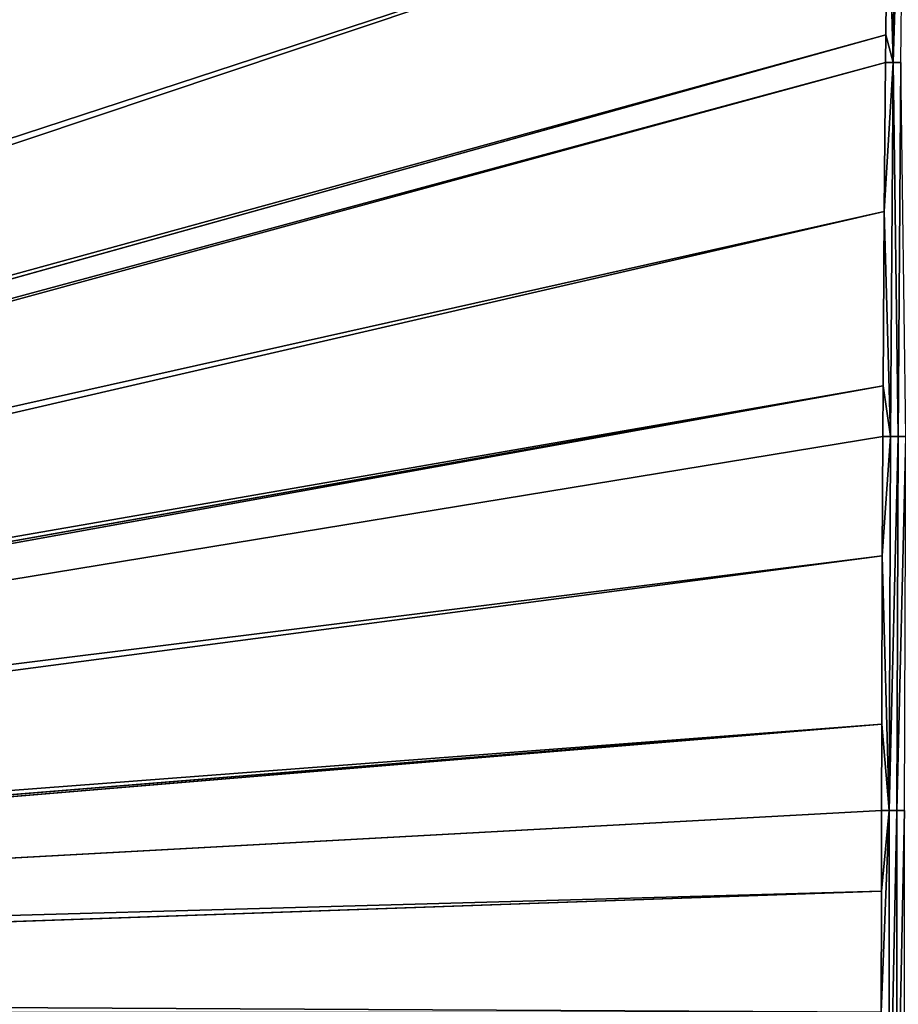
# Model space of a CAD drawing. Extents: x 0 to 700, y 0 to 509.
# Tile 208 of 243: x 566 to 639, y 201 to 283. Entities that reach past the tile are written whole.
import ezdxf

# ---------------------------------------------------------------- set-up
doc = ezdxf.new("R2010")
doc.units = 0
doc.header["$LTSCALE"] = 25.4
doc.layers.get('0').update_dxf_attribs({"linetype": 'CONTINUOUS'})

# ---------------------------------------------------------------- blocks, each defined once
blk = doc.blocks.new('5902539864168_-_S_STL')
at = {"color": 0}
for p, q in [((639.052, 41.459, 229.978), (640.015, 42.33, 198.862)), ((639.052, 41.459, 229.978), (640.015, 42.33, 198.862)), ((639.052, 41.459, 229.978), (639.369, 42.156, 198.85)), ((639.052, 41.459, 229.978), (639.369, 42.156, 198.85)), ((385.346, 23.068, 297.225), (638.575, 41.744, 212.35)), ((385.346, 23.068, 297.225), (638.575, 41.744, 212.35)), ((385.667, 23.068, 298.232), (638.429, 41.418, 227.671)), ((385.667, 23.068, 298.232), (638.429, 41.418, 227.671)), ((385.873, 23.068, 298.934), (638.409, 41.374, 229.971)), ((385.873, 23.068, 298.934), (638.409, 41.374, 229.971)), ((386.317, 23.068, 300.667), (638.31, 41.154, 242.391)), ((386.317, 23.068, 300.667), (638.31, 41.154, 242.391)), ((638.214, 40.943, 256.895), (638.31, 41.154, 242.391)), ((638.214, 40.943, 256.895), (638.31, 41.154, 242.391)), ((639.052, 41.459, 229.978), (638.31, 41.154, 242.391)), ((639.052, 41.459, 229.978), (638.31, 41.154, 242.391)), ((638.31, 41.154, 242.391), (638.409, 41.374, 229.971)), ((638.31, 41.154, 242.391), (638.409, 41.374, 229.971)), ((638.834, 40.977, 261.116), (638.31, 41.154, 242.391)), ((638.834, 40.977, 261.116), (638.31, 41.154, 242.391)), ((639.052, 41.459, 229.978), (638.409, 41.374, 229.971)), ((639.052, 41.459, 229.978), (638.409, 41.374, 229.971)), ((638.409, 41.374, 229.971), (638.429, 41.418, 227.671)), ((638.409, 41.374, 229.971), (638.429, 41.418, 227.671)), ((638.429, 41.418, 227.671), (638.575, 41.744, 212.35)), ((638.429, 41.418, 227.671), (638.575, 41.744, 212.35)), ((638.429, 41.418, 227.671), (639.052, 41.459, 229.978)), ((638.429, 41.418, 227.671), (639.052, 41.459, 229.978)), ((639.052, 41.459, 229.978), (638.575, 41.744, 212.35)), ((639.052, 41.459, 229.978), (638.575, 41.744, 212.35)), ((638.834, 40.977, 261.116), (639.052, 41.459, 229.978)), ((638.834, 40.977, 261.116), (639.052, 41.459, 229.978)), ((638.834, 40.977, 261.116), (639.477, 41.152, 261.121)), ((638.834, 40.977, 261.116), (639.477, 41.152, 261.121)), ((639.052, 41.459, 229.978), (639.697, 41.633, 229.987)), ((639.052, 41.459, 229.978), (639.697, 41.633, 229.987)), ((639.052, 41.459, 229.978), (639.477, 41.152, 261.121)), ((639.052, 41.459, 229.978), (639.477, 41.152, 261.121)), ((639.988, 41.167, 292.267), (639.363, 40.903, 292.265)), ((639.988, 41.167, 292.267), (639.363, 40.903, 292.265)), ((639.363, 40.903, 292.265), (639.477, 41.152, 261.121)), ((639.363, 40.903, 292.265), (639.477, 41.152, 261.121)), ((639.477, 41.152, 261.121), (639.697, 41.633, 229.987)), ((639.477, 41.152, 261.121), (639.697, 41.633, 229.987)), ((640.102, 41.416, 261.128), (639.477, 41.152, 261.121)), ((640.102, 41.416, 261.128), (639.477, 41.152, 261.121)), ((386.556, 23.068, 301.78), (638.214, 40.943, 256.895)), ((386.556, 23.068, 301.78), (638.214, 40.943, 256.895)), ((638.214, 40.943, 256.895), (386.678, 23.068, 302.419)), ((638.214, 40.943, 256.895), (386.678, 23.068, 302.419)), ((386.678, 23.068, 302.419), (638.191, 40.891, 261.111)), ((386.678, 23.068, 302.419), (638.191, 40.891, 261.111)), ((386.954, 23.068, 304.186), (638.143, 40.785, 271.065)), ((386.954, 23.068, 304.186), (638.143, 40.785, 271.065)), ((387.093, 23.068, 305.398), (638.095, 40.677, 285.086)), ((387.093, 23.068, 305.398), (638.095, 40.677, 285.086)), ((387.144, 23.068, 305.965), (638.095, 40.677, 285.086)), ((387.144, 23.068, 305.965), (638.095, 40.677, 285.086)), ((387.144, 23.068, 305.965), (638.078, 40.641, 292.261)), ((387.144, 23.068, 305.965), (638.078, 40.641, 292.261)), ((387.25, 23.068, 307.751), (638.068, 40.618, 298.987)), ((387.25, 23.068, 307.751), (638.068, 40.618, 298.987)), ((638.062, 40.605, 309.051), (638.721, 40.728, 292.263)), ((638.062, 40.605, 309.051), (638.721, 40.728, 292.263)), ((638.062, 40.605, 309.051), (638.068, 40.618, 298.987)), ((638.062, 40.605, 309.051), (638.068, 40.618, 298.987)), ((638.068, 40.618, 298.987), (638.721, 40.728, 292.263)), ((638.068, 40.618, 298.987), (638.721, 40.728, 292.263)), ((638.068, 40.618, 298.987), (638.078, 40.641, 292.261)), ((638.068, 40.618, 298.987), (638.078, 40.641, 292.261)), ((638.078, 40.641, 292.261), (638.721, 40.728, 292.263)), ((638.078, 40.641, 292.261), (638.721, 40.728, 292.263)), ((638.078, 40.641, 292.261), (638.095, 40.677, 285.086)), ((638.078, 40.641, 292.261), (638.095, 40.677, 285.086)), ((638.095, 40.677, 285.086), (638.143, 40.785, 271.065)), ((638.095, 40.677, 285.086), (638.143, 40.785, 271.065)), ((638.095, 40.677, 285.086), (638.721, 40.728, 292.263)), ((638.095, 40.677, 285.086), (638.721, 40.728, 292.263)), ((638.143, 40.785, 271.065), (638.834, 40.977, 261.116)), ((638.143, 40.785, 271.065), (638.834, 40.977, 261.116)), ((638.143, 40.785, 271.065), (638.191, 40.891, 261.111)), ((638.143, 40.785, 271.065), (638.191, 40.891, 261.111)), ((638.143, 40.785, 271.065), (638.721, 40.728, 292.263)), ((638.143, 40.785, 271.065), (638.721, 40.728, 292.263)), ((638.191, 40.891, 261.111), (638.834, 40.977, 261.116)), ((638.191, 40.891, 261.111), (638.834, 40.977, 261.116)), ((638.191, 40.891, 261.111), (638.214, 40.943, 256.895)), ((638.191, 40.891, 261.111), (638.214, 40.943, 256.895)), ((638.214, 40.943, 256.895), (638.834, 40.977, 261.116)), ((638.214, 40.943, 256.895), (638.834, 40.977, 261.116)), ((638.716, 40.718, 323.418), (638.721, 40.728, 292.263)), ((638.716, 40.718, 323.418), (638.721, 40.728, 292.263)), ((638.721, 40.728, 292.263), (638.834, 40.977, 261.116)), ((638.721, 40.728, 292.263), (638.834, 40.977, 261.116)), ((638.721, 40.728, 292.263), (639.363, 40.903, 292.265)), ((638.721, 40.728, 292.263), (639.363, 40.903, 292.265)), ((639.359, 40.893, 323.417), (639.363, 40.903, 292.265)), ((639.359, 40.893, 323.417), (639.363, 40.903, 292.265))]:
    blk.add_line(p, q, dxfattribs=at)
mesh = blk.add_polyface(dxfattribs=at)
corners = [(5.829, 103, 89.051), (350, 103, 116.551), (694.171, 103, 89.051), (346.961, 103, 116.817), (35.453, 103, 184.635), (33.702, 103, 185.073), (32.106, 103, 185.75), (30.702, 103, 186.626), (29.442, 103, 187.728), (28.41, 103, 188.996), (27.646, 103, 190.345), (27.137, 103, 191.742), (26.867, 103, 193.162), (5.829, 103, 503.222), (344.015, 103, 117.607), (341.25, 103, 118.896), (338.751, 103, 120.646), (336.594, 103, 122.803), (334.845, 103, 125.301), (333.555, 103, 128.066), (332.766, 103, 131.012), (332.5, 103, 134.051), (332.766, 103, 137.09), (333.555, 103, 140.037), (334.845, 103, 142.801), (336.594, 103, 145.3), (338.751, 103, 147.457), (341.25, 103, 149.207), (344.015, 103, 150.496), (346.961, 103, 151.285), (350, 103, 151.551), (37.442, 103, 184.47), (26.815, 103, 194.138), (26.815, 103, 473.174), (26.955, 103, 474.875), (26.981, 103, 475.022), (27.312, 103, 476.309), (27.475, 103, 476.756), (27.857, 103, 477.593), (28.651, 103, 478.843), (29.58, 103, 479.868), (30.666, 103, 480.727), (30.73, 103, 480.769), (31.881, 103, 481.4), (32.295, 103, 481.576), (33.221, 103, 481.885), (34.029, 103, 482.07), (34.683, 103, 482.168), (35.878, 103, 482.237), (664.122, 103, 482.237), (673.185, 103, 194.138), (694.171, 103, 503.222), (673.091, 103, 192.835), (672.732, 103, 191.306), (672.118, 103, 189.869), (671.267, 103, 188.55), (670.192, 103, 187.368), (669.802, 103, 187.023), (668.441, 103, 186.055), (666.9, 103, 185.294), (665.204, 103, 184.766), (353.039, 103, 116.817), (355.985, 103, 117.607), (358.75, 103, 118.896), (361.249, 103, 120.646), (363.406, 103, 122.803), (365.155, 103, 125.301), (366.445, 103, 128.066), (367.234, 103, 131.012), (367.5, 103, 134.051), (367.234, 103, 137.09), (366.445, 103, 140.037), (663.399, 103, 184.499), (365.155, 103, 142.801), (363.406, 103, 145.3), (361.249, 103, 147.457), (358.75, 103, 149.207), (355.985, 103, 150.496), (353.039, 103, 151.285), (662.558, 103, 184.47), (673.185, 103, 473.174), (673.117, 103, 474.369), (673.019, 103, 475.022), (672.834, 103, 475.83), (672.525, 103, 476.756), (672.349, 103, 477.171), (671.718, 103, 478.322), (671.675, 103, 478.386), (670.817, 103, 479.472), (669.792, 103, 480.4), (668.542, 103, 481.195), (667.705, 103, 481.576), (667.258, 103, 481.739), (665.971, 103, 482.07), (665.824, 103, 482.096)]
mesh.append_faces([[corners[k] for k in face] for face in [(0, 1, 2), (1, 0, 3), (4, 0, 5), (5, 0, 6), (6, 0, 7), (7, 0, 8), (8, 0, 9), (9, 0, 10), (10, 0, 11), (11, 0, 12), (3, 4, 14), (14, 4, 15), (15, 4, 16), (16, 4, 17), (17, 4, 18), (18, 4, 19), (19, 4, 20), (20, 4, 21), (21, 4, 22), (22, 4, 23), (23, 4, 24), (24, 4, 25), (25, 4, 26), (26, 4, 27), (27, 4, 28), (28, 4, 29), (29, 4, 30), (12, 13, 32), (32, 13, 33), (33, 13, 34), (34, 13, 35), (35, 13, 36), (36, 13, 37), (37, 13, 38), (38, 13, 39), (39, 13, 40), (40, 13, 41), (41, 13, 42), (42, 13, 43), (43, 13, 44), (44, 13, 45), (45, 13, 46), (46, 13, 47), (47, 13, 48), (48, 13, 49), (2, 50, 51), (50, 2, 52), (52, 2, 53), (53, 2, 54), (54, 2, 55), (55, 2, 56), (56, 2, 57), (57, 2, 58), (58, 2, 59), (59, 2, 60), (61, 2, 1), (60, 71, 72), (72, 30, 79), (79, 30, 31), (51, 49, 13)]], dxfattribs={"vtx0": -1, "vtx1": -1, "color": 0})
mesh.append_faces([[corners[k] for k in face] for face in [(3, 0, 4), (60, 2, 61)]], dxfattribs={"vtx0": -1, "vtx1": -1, "vtx2": -1, "color": 0})
mesh.append_faces([[corners[k] for k in face] for face in [(12, 0, 13), (30, 4, 31), (60, 61, 62), (60, 62, 63), (60, 63, 64), (60, 64, 65), (60, 65, 66), (60, 66, 67), (60, 67, 68), (60, 68, 69), (60, 69, 70), (60, 70, 71), (72, 71, 73), (72, 73, 74), (72, 74, 75), (72, 75, 76), (72, 76, 77), (72, 77, 78), (72, 78, 30), (51, 50, 80), (51, 80, 81), (51, 81, 82), (51, 82, 83), (51, 83, 84), (51, 84, 85), (51, 85, 86), (51, 86, 87), (51, 87, 88), (51, 88, 89), (51, 89, 90), (51, 90, 91), (51, 91, 92), (51, 92, 93), (51, 93, 94), (51, 94, 49)]], dxfattribs={"vtx0": -1, "vtx2": -1, "color": 0})
mesh = blk.add_polyface(dxfattribs=at)
corners = [(633.59, 41.736, 198.868), (638.575, 41.744, 212.35), (638.724, 42.072, 198.84), (384.738, 23.068, 295.542), (385.346, 23.068, 297.225)]
mesh.append_faces([[corners[k] for k in face] for face in [(0, 1, 2), (1, 3, 4)]], dxfattribs={"vtx0": -1, "color": 0})
mesh.append_faces([[corners[k] for k in face] for face in [(1, 0, 3)]], dxfattribs={"vtx0": -1, "vtx2": -1, "color": 0})
mesh = blk.add_polyface(dxfattribs=at)
corners = [(639.052, 41.459, 229.978), (639.369, 42.156, 198.85), (638.575, 41.744, 212.35)]
mesh.append_faces([[corners[k] for k in face] for face in [(0, 1, 2)]], dxfattribs={"color": 0})
mesh = blk.add_polyface(dxfattribs=at)
corners = [(639.052, 41.459, 229.978), (640.015, 42.33, 198.862), (639.369, 42.156, 198.85)]
mesh.append_faces([[corners[k] for k in face] for face in [(0, 1, 2)]], dxfattribs={"color": 0})
mesh = blk.add_polyface(dxfattribs=at)
corners = [(639.697, 41.633, 229.987), (640.015, 42.33, 198.862), (639.052, 41.459, 229.978)]
mesh.append_faces([[corners[k] for k in face] for face in [(0, 1, 2)]], dxfattribs={"color": 0})
mesh = blk.add_polyface(dxfattribs=at)
corners = [(616.809, 40.644, 198.956), (384.738, 23.068, 295.542), (633.59, 41.736, 198.868), (384.435, 23.068, 294.788)]
mesh.append_faces([[corners[k] for k in face] for face in [(0, 1, 2), (1, 0, 3)]], dxfattribs={"vtx0": -1, "color": 0})
mesh = blk.add_polyface(dxfattribs=at)
corners = [(385.346, 23.068, 297.225), (638.429, 41.418, 227.671), (638.575, 41.744, 212.35), (385.667, 23.068, 298.232)]
mesh.append_faces([[corners[k] for k in face] for face in [(0, 1, 2), (1, 0, 3)]], dxfattribs={"vtx0": -1, "color": 0})
mesh = blk.add_polyface(dxfattribs=at)
corners = [(385.667, 23.068, 298.232), (638.409, 41.374, 229.971), (638.429, 41.418, 227.671), (385.873, 23.068, 298.934)]
mesh.append_faces([[corners[k] for k in face] for face in [(0, 1, 2), (1, 0, 3)]], dxfattribs={"vtx0": -1, "color": 0})
mesh = blk.add_polyface(dxfattribs=at)
corners = [(385.873, 23.068, 298.934), (638.31, 41.154, 242.391), (638.409, 41.374, 229.971), (386.317, 23.068, 300.667)]
mesh.append_faces([[corners[k] for k in face] for face in [(0, 1, 2), (1, 0, 3)]], dxfattribs={"vtx0": -1, "color": 0})
mesh = blk.add_polyface(dxfattribs=at)
corners = [(386.317, 23.068, 300.667), (638.214, 40.943, 256.895), (638.31, 41.154, 242.391), (386.556, 23.068, 301.78)]
mesh.append_faces([[corners[k] for k in face] for face in [(0, 1, 2), (1, 0, 3)]], dxfattribs={"vtx0": -1, "color": 0})
mesh = blk.add_polyface(dxfattribs=at)
corners = [(638.834, 40.977, 261.116), (638.31, 41.154, 242.391), (638.214, 40.943, 256.895)]
mesh.append_faces([[corners[k] for k in face] for face in [(0, 1, 2)]], dxfattribs={"color": 0})
mesh = blk.add_polyface(dxfattribs=at)
corners = [(638.834, 40.977, 261.116), (639.052, 41.459, 229.978), (638.31, 41.154, 242.391)]
mesh.append_faces([[corners[k] for k in face] for face in [(0, 1, 2)]], dxfattribs={"color": 0})
mesh = blk.add_polyface(dxfattribs=at)
corners = [(638.31, 41.154, 242.391), (639.052, 41.459, 229.978), (638.409, 41.374, 229.971)]
mesh.append_faces([[corners[k] for k in face] for face in [(0, 1, 2)]], dxfattribs={"color": 0})
mesh = blk.add_polyface(dxfattribs=at)
corners = [(639.052, 41.459, 229.978), (638.429, 41.418, 227.671), (638.409, 41.374, 229.971)]
mesh.append_faces([[corners[k] for k in face] for face in [(0, 1, 2)]], dxfattribs={"color": 0})
mesh = blk.add_polyface(dxfattribs=at)
corners = [(639.052, 41.459, 229.978), (638.575, 41.744, 212.35), (638.429, 41.418, 227.671)]
mesh.append_faces([[corners[k] for k in face] for face in [(0, 1, 2)]], dxfattribs={"color": 0})
mesh = blk.add_polyface(dxfattribs=at)
corners = [(638.721, 40.728, 292.263), (639.477, 41.152, 261.121), (638.834, 40.977, 261.116), (639.363, 40.903, 292.265)]
mesh.append_faces([[corners[k] for k in face] for face in [(0, 1, 2), (1, 0, 3)]], dxfattribs={"vtx0": -1, "color": 0})
mesh = blk.add_polyface(dxfattribs=at)
corners = [(639.477, 41.152, 261.121), (639.052, 41.459, 229.978), (638.834, 40.977, 261.116)]
mesh.append_faces([[corners[k] for k in face] for face in [(0, 1, 2)]], dxfattribs={"color": 0})
mesh = blk.add_polyface(dxfattribs=at)
corners = [(639.477, 41.152, 261.121), (639.697, 41.633, 229.987), (639.052, 41.459, 229.978)]
mesh.append_faces([[corners[k] for k in face] for face in [(0, 1, 2)]], dxfattribs={"color": 0})
mesh = blk.add_polyface(dxfattribs=at)
corners = [(639.359, 40.893, 323.417), (639.988, 41.167, 292.267), (639.363, 40.903, 292.265), (639.983, 41.157, 323.415)]
mesh.append_faces([[corners[k] for k in face] for face in [(0, 1, 2), (1, 0, 3)]], dxfattribs={"vtx0": -1, "color": 0})
mesh = blk.add_polyface(dxfattribs=at)
corners = [(639.363, 40.903, 292.265), (640.102, 41.416, 261.128), (639.477, 41.152, 261.121), (639.988, 41.167, 292.267)]
mesh.append_faces([[corners[k] for k in face] for face in [(0, 1, 2), (1, 0, 3)]], dxfattribs={"vtx0": -1, "color": 0})
mesh = blk.add_polyface(dxfattribs=at)
corners = [(640.102, 41.416, 261.128), (639.697, 41.633, 229.987), (639.477, 41.152, 261.121)]
mesh.append_faces([[corners[k] for k in face] for face in [(0, 1, 2)]], dxfattribs={"color": 0})
mesh = blk.add_polyface(dxfattribs=at)
corners = [(597.263, 39.385, 199.058), (384.435, 23.068, 294.788), (616.809, 40.644, 198.956), (384.05, 23.068, 293.891)]
mesh.append_faces([[corners[k] for k in face] for face in [(0, 1, 2), (1, 0, 3)]], dxfattribs={"vtx0": -1, "color": 0})
mesh = blk.add_polyface(dxfattribs=at)
corners = [(386.678, 23.068, 302.419), (638.214, 40.943, 256.895), (386.556, 23.068, 301.78)]
mesh.append_faces([[corners[k] for k in face] for face in [(0, 1, 2)]], dxfattribs={"color": 0})
mesh = blk.add_polyface(dxfattribs=at)
corners = [(386.678, 23.068, 302.419), (638.191, 40.891, 261.111), (638.214, 40.943, 256.895)]
mesh.append_faces([[corners[k] for k in face] for face in [(0, 1, 2)]], dxfattribs={"color": 0})
mesh = blk.add_polyface(dxfattribs=at)
corners = [(386.678, 23.068, 302.419), (638.143, 40.785, 271.065), (638.191, 40.891, 261.111), (386.954, 23.068, 304.186)]
mesh.append_faces([[corners[k] for k in face] for face in [(0, 1, 2), (1, 0, 3)]], dxfattribs={"vtx0": -1, "color": 0})
mesh = blk.add_polyface(dxfattribs=at)
corners = [(386.954, 23.068, 304.186), (638.095, 40.677, 285.086), (638.143, 40.785, 271.065), (387.093, 23.068, 305.398)]
mesh.append_faces([[corners[k] for k in face] for face in [(0, 1, 2), (1, 0, 3)]], dxfattribs={"vtx0": -1, "color": 0})
mesh = blk.add_polyface(dxfattribs=at)
corners = [(387.144, 23.068, 305.965), (638.095, 40.677, 285.086), (387.093, 23.068, 305.398)]
mesh.append_faces([[corners[k] for k in face] for face in [(0, 1, 2)]], dxfattribs={"color": 0})
mesh = blk.add_polyface(dxfattribs=at)
corners = [(387.144, 23.068, 305.965), (638.078, 40.641, 292.261), (638.095, 40.677, 285.086)]
mesh.append_faces([[corners[k] for k in face] for face in [(0, 1, 2)]], dxfattribs={"color": 0})
mesh = blk.add_polyface(dxfattribs=at)
corners = [(387.144, 23.068, 305.965), (638.068, 40.618, 298.987), (638.078, 40.641, 292.261), (387.25, 23.068, 307.751)]
mesh.append_faces([[corners[k] for k in face] for face in [(0, 1, 2), (1, 0, 3)]], dxfattribs={"vtx0": -1, "color": 0})
mesh = blk.add_polyface(dxfattribs=at)
corners = [(387.25, 23.068, 307.751), (638.062, 40.605, 309.051), (638.068, 40.618, 298.987), (387.272, 23.068, 309.051)]
mesh.append_faces([[corners[k] for k in face] for face in [(0, 1, 2), (1, 0, 3)]], dxfattribs={"vtx0": -1, "color": 0})
mesh = blk.add_polyface(dxfattribs=at)
corners = [(638.062, 40.605, 309.051), (638.721, 40.728, 292.263), (638.068, 40.618, 298.987)]
mesh.append_faces([[corners[k] for k in face] for face in [(0, 1, 2)]], dxfattribs={"color": 0})
mesh = blk.add_polyface(dxfattribs=at)
corners = [(638.716, 40.718, 323.418), (638.721, 40.728, 292.263), (638.062, 40.605, 309.051)]
mesh.append_faces([[corners[k] for k in face] for face in [(0, 1, 2)]], dxfattribs={"color": 0})
mesh = blk.add_polyface(dxfattribs=at)
corners = [(638.068, 40.618, 298.987), (638.721, 40.728, 292.263), (638.078, 40.641, 292.261)]
mesh.append_faces([[corners[k] for k in face] for face in [(0, 1, 2)]], dxfattribs={"color": 0})
mesh = blk.add_polyface(dxfattribs=at)
corners = [(638.721, 40.728, 292.263), (638.095, 40.677, 285.086), (638.078, 40.641, 292.261)]
mesh.append_faces([[corners[k] for k in face] for face in [(0, 1, 2)]], dxfattribs={"color": 0})
mesh = blk.add_polyface(dxfattribs=at)
corners = [(638.721, 40.728, 292.263), (638.143, 40.785, 271.065), (638.095, 40.677, 285.086)]
mesh.append_faces([[corners[k] for k in face] for face in [(0, 1, 2)]], dxfattribs={"color": 0})
mesh = blk.add_polyface(dxfattribs=at)
corners = [(638.143, 40.785, 271.065), (638.834, 40.977, 261.116), (638.191, 40.891, 261.111)]
mesh.append_faces([[corners[k] for k in face] for face in [(0, 1, 2)]], dxfattribs={"color": 0})
mesh = blk.add_polyface(dxfattribs=at)
corners = [(638.721, 40.728, 292.263), (638.834, 40.977, 261.116), (638.143, 40.785, 271.065)]
mesh.append_faces([[corners[k] for k in face] for face in [(0, 1, 2)]], dxfattribs={"color": 0})
mesh = blk.add_polyface(dxfattribs=at)
corners = [(638.834, 40.977, 261.116), (638.214, 40.943, 256.895), (638.191, 40.891, 261.111)]
mesh.append_faces([[corners[k] for k in face] for face in [(0, 1, 2)]], dxfattribs={"color": 0})
mesh = blk.add_polyface(dxfattribs=at)
corners = [(638.716, 40.718, 323.418), (639.363, 40.903, 292.265), (638.721, 40.728, 292.263), (639.359, 40.893, 323.417)]
mesh.append_faces([[corners[k] for k in face] for face in [(0, 1, 2), (1, 0, 3)]], dxfattribs={"vtx0": -1, "color": 0})
mesh = blk.add_polyface(dxfattribs=at)
corners = [(579.291, 38.242, 199.149), (384.05, 23.068, 293.891), (597.263, 39.385, 199.058), (383.283, 23.068, 292.275)]
mesh.append_faces([[corners[k] for k in face] for face in [(0, 1, 2), (1, 0, 3)]], dxfattribs={"vtx0": -1, "color": 0})
mesh = blk.add_polyface(dxfattribs=at)
corners = [(568.129, 37.54, 199.204), (383.283, 23.068, 292.275), (579.291, 38.242, 199.149), (562.681, 37.199, 199.231), (382.871, 23.068, 291.481)]
mesh.append_faces([[corners[k] for k in face] for face in [(0, 1, 2), (1, 3, 4)]], dxfattribs={"vtx0": -1, "color": 0})
mesh.append_faces([[corners[k] for k in face] for face in [(1, 0, 3)]], dxfattribs={"vtx0": -1, "vtx2": -1, "color": 0})

msp = doc.modelspace()

# ---------------------------------------------------------------- block references
at = {"color": 254, "extrusion": (0, -1, 6.12323e-17)}
msp.add_blockref('5902539864168_-_S_STL', (0, 0, -509.051), dxfattribs=at)

doc.saveas('drawing.dxf')
